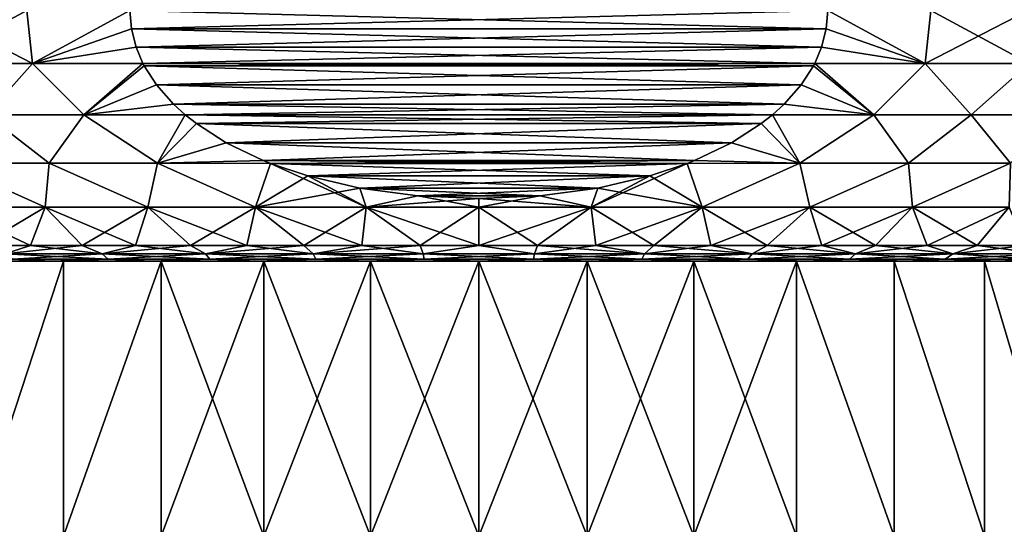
# Model space of a CAD drawing. Header units: metres. Extents: x -147 to 182, y -23 to 81.
# Tile 146 of 212: x 69 to 85, y 28 to 36. Entities that reach past the tile are written whole.
import ezdxf

# ---------------------------------------------------------------- set-up
doc = ezdxf.new("R2010")
doc.units = ezdxf.units.M
doc.layers.add('solid_ORA153_SW0001', color=7, linetype='CONTINUOUS')

msp = doc.modelspace()

# ---------------------------------------------------------------- linework, layer by layer
at = {"layer": 'solid_ORA153_SW0001'}
for points in [[(69.28894, 36.5, -14.282878), (69.380753, 35.655998, -14.2487), (67.719887, 35.655998, -13.289802)], [(67.736198, 36.5, -13.3864), (69.28894, 36.5, -14.282878), (67.719887, 35.655998, -13.289802)], [(67.719887, 35.655998, 13.289802), (69.380753, 35.655998, 14.2487), (67.736198, 36.5, 13.3864)], [(69.380753, 35.655998, 14.2487), (69.28894, 36.5, 14.282878), (67.736198, 36.5, 13.3864)], [(69.28894, 36.5, -14.282878), (70.932236, 36.5, -15), (69.380753, 35.655998, -14.2487)], [(69.380753, 35.655998, 14.2487), (70.932236, 36.5, 15), (69.28894, 36.5, 14.282878)], [(70.932236, 36.5, -15), (70.956734, 36.208427, -15), (69.380753, 35.655998, -14.2487)], [(69.380753, 35.655998, 14.2487), (70.956734, 36.208427, 15), (70.932236, 36.5, 15)], [(70.956734, 36.208427, 15), (82.067764, 36.5, 15), (70.932236, 36.5, 15)], [(82.043266, 36.208427, -15), (70.956734, 36.208427, -15), (70.932236, 36.5, -15)], [(82.043266, 36.208427, -15), (70.932236, 36.5, -15), (82.067764, 36.5, -15)], [(82.043266, 36.208427, 15), (82.067764, 36.5, 15), (70.956734, 36.208427, 15)], [(82.043266, 36.208427, 15), (83.619247, 35.655998, 14.2487), (82.067764, 36.5, 15)], [(83.619247, 35.655998, -14.2487), (82.043266, 36.208427, -15), (82.067764, 36.5, -15)], [(83.619247, 35.655998, 14.2487), (83.71106, 36.5, 14.282878), (82.067764, 36.5, 15)], [(83.619247, 35.655998, -14.2487), (82.067764, 36.5, -15), (83.71106, 36.5, -14.282878)], [(83.619247, 35.655998, 14.2487), (85.280113, 35.655998, 13.289802), (83.71106, 36.5, 14.282878)], [(83.619247, 35.655998, -14.2487), (83.71106, 36.5, -14.282878), (85.263802, 36.5, -13.3864)], [(85.280113, 35.655998, -13.289802), (83.619247, 35.655998, -14.2487), (85.263802, 36.5, -13.3864)], [(85.280113, 35.655998, 13.289802), (85.263802, 36.5, 13.3864), (83.71106, 36.5, 14.282878)], [(70.956734, 36.208427, -15), (71.031746, 35.914871, -15), (69.380753, 35.655998, -14.2487)], [(69.380753, 35.655998, 14.2487), (71.031746, 35.914871, 15), (70.956734, 36.208427, 15)], [(81.968254, 35.914871, -15), (71.031746, 35.914871, -15), (70.956734, 36.208427, -15)], [(81.968254, 35.914871, -15), (70.956734, 36.208427, -15), (82.043266, 36.208427, -15)], [(82.043266, 36.208427, 15), (70.956734, 36.208427, 15), (71.031746, 35.914871, 15)], [(82.043266, 36.208427, 15), (71.031746, 35.914871, 15), (81.968254, 35.914871, 15)], [(83.619247, 35.655998, -14.2487), (81.968254, 35.914871, -15), (82.043266, 36.208427, -15)], [(82.043266, 36.208427, 15), (81.968254, 35.914871, 15), (83.619247, 35.655998, 14.2487)], [(71.031746, 35.914871, -15), (71.14167, 35.656414, -15), (69.380753, 35.655998, -14.2487)], [(69.380753, 35.655998, 14.2487), (71.14167, 35.656414, 15), (71.031746, 35.914871, 15)], [(81.85833, 35.656414, -15), (71.14167, 35.656414, -15), (71.031746, 35.914871, -15)], [(81.85833, 35.656414, -15), (71.031746, 35.914871, -15), (81.968254, 35.914871, -15)], [(81.968254, 35.914871, 15), (71.031746, 35.914871, 15), (71.14167, 35.656414, 15)], [(81.968254, 35.914871, 15), (71.14167, 35.656414, 15), (81.85833, 35.656414, 15)], [(83.619247, 35.655998, -14.2487), (81.85833, 35.656414, -15), (81.968254, 35.914871, -15)], [(81.968254, 35.914871, 15), (81.85833, 35.656414, 15), (83.619247, 35.655998, 14.2487)], [(67.719887, 35.655998, -13.289802), (69.380753, 35.655998, -14.2487), (68.642609, 34.835419, -13.609401)], [(68.642609, 34.835419, 13.609401), (69.380753, 35.655998, 14.2487), (67.719887, 35.655998, 13.289802)], [(69.380753, 35.655998, -14.2487), (70.195503, 34.835419, -14.394712), (68.642609, 34.835419, -13.609401)], [(68.642609, 34.835419, 13.609401), (70.195503, 34.835419, 14.394712), (69.380753, 35.655998, 14.2487)], [(69.380753, 35.655998, -14.2487), (71.14167, 35.656414, -15), (70.195503, 34.835419, -14.394712)], [(70.195503, 34.835419, 14.394712), (71.14167, 35.656414, 15), (69.380753, 35.655998, 14.2487)], [(71.14167, 35.656414, -15), (71.162514, 35.616535, -15), (70.195503, 34.835419, -14.394712)], [(70.195503, 34.835419, 14.394712), (71.162514, 35.616535, 15), (71.14167, 35.656414, 15)], [(71.162514, 35.616535, -15), (71.357422, 35.312973, -15), (70.195503, 34.835419, -14.394712)], [(70.195503, 34.835419, 14.394712), (71.357422, 35.312973, 15), (71.162514, 35.616535, 15)], [(81.837486, 35.616535, -15), (71.162514, 35.616535, -15), (71.14167, 35.656414, -15)], [(81.837486, 35.616535, -15), (71.14167, 35.656414, -15), (81.85833, 35.656414, -15)], [(81.85833, 35.656414, 15), (71.14167, 35.656414, 15), (71.162514, 35.616535, 15)], [(81.837486, 35.616535, 15), (81.85833, 35.656414, 15), (71.162514, 35.616535, 15)], [(81.642578, 35.312973, -15), (71.357422, 35.312973, -15), (71.162514, 35.616535, -15)], [(81.642578, 35.312973, -15), (71.162514, 35.616535, -15), (81.837486, 35.616535, -15)], [(81.837486, 35.616535, 15), (71.162514, 35.616535, 15), (71.357422, 35.312973, 15)], [(81.642578, 35.312973, 15), (81.837486, 35.616535, 15), (71.357422, 35.312973, 15)], [(82.804497, 34.835419, -14.394712), (81.642578, 35.312973, -15), (81.837486, 35.616535, -15)], [(81.642578, 35.312973, 15), (82.804497, 34.835419, 14.394712), (81.837486, 35.616535, 15)], [(82.804497, 34.835419, -14.394712), (81.837486, 35.616535, -15), (81.85833, 35.656414, -15)], [(82.804497, 34.835419, 14.394712), (81.85833, 35.656414, 15), (81.837486, 35.616535, 15)], [(82.804497, 34.835419, -14.394712), (81.85833, 35.656414, -15), (83.619247, 35.655998, -14.2487)], [(82.804497, 34.835419, 14.394712), (83.619247, 35.655998, 14.2487), (81.85833, 35.656414, 15)], [(84.357391, 34.835419, -13.609401), (82.804497, 34.835419, -14.394712), (83.619247, 35.655998, -14.2487)], [(82.804497, 34.835419, 14.394712), (84.357391, 34.835419, 13.609401), (83.619247, 35.655998, 14.2487)], [(84.357391, 34.835419, -13.609401), (83.619247, 35.655998, -14.2487), (85.280113, 35.655998, -13.289802)], [(84.357391, 34.835419, 13.609401), (85.280113, 35.655998, 13.289802), (83.619247, 35.655998, 14.2487)], [(85.813942, 34.835419, -12.657207), (84.357391, 34.835419, -13.609401), (85.280113, 35.655998, -13.289802)], [(84.357391, 34.835419, 13.609401), (85.813942, 34.835419, 12.657207), (85.280113, 35.655998, 13.289802)], [(71.357422, 35.312973, -15), (71.62886, 35.004517, -15), (70.195503, 34.835419, -14.394712)], [(70.195503, 34.835419, 14.394712), (71.62886, 35.004517, 15), (71.357422, 35.312973, 15)], [(81.37114, 35.004517, -15), (71.62886, 35.004517, -15), (71.357422, 35.312973, -15)], [(81.37114, 35.004517, -15), (71.357422, 35.312973, -15), (81.642578, 35.312973, -15)], [(81.642578, 35.312973, 15), (71.357422, 35.312973, 15), (71.62886, 35.004517, 15)], [(81.642578, 35.312973, 15), (71.62886, 35.004517, 15), (81.37114, 35.004517, 15)], [(82.804497, 34.835419, -14.394712), (81.37114, 35.004517, -15), (81.642578, 35.312973, -15)], [(81.642578, 35.312973, 15), (81.37114, 35.004517, 15), (82.804497, 34.835419, 14.394712)], [(71.62886, 35.004517, -15), (71.813629, 34.836143, -15), (70.195503, 34.835419, -14.394712)], [(70.195503, 34.835419, 14.394712), (71.813629, 34.836143, 15), (71.62886, 35.004517, 15)], [(81.186371, 34.836143, -15), (71.813629, 34.836143, -15), (71.62886, 35.004517, -15)], [(81.186371, 34.836143, -15), (71.62886, 35.004517, -15), (81.37114, 35.004517, -15)], [(81.37114, 35.004517, 15), (71.62886, 35.004517, 15), (71.813629, 34.836143, 15)], [(81.37114, 35.004517, 15), (71.813629, 34.836143, 15), (81.186371, 34.836143, 15)], [(82.804497, 34.835419, -14.394712), (81.186371, 34.836143, -15), (81.37114, 35.004517, -15)], [(81.37114, 35.004517, 15), (81.186371, 34.836143, 15), (82.804497, 34.835419, 14.394712)], [(68.642609, 34.835419, -13.609401), (69.645432, 34.06271, -13.752113), (68.017601, 34.06271, -12.812283)], [(68.017601, 34.06271, 12.812283), (69.645432, 34.06271, 13.752113), (68.642609, 34.835419, 13.609401)], [(68.642609, 34.835419, -13.609401), (70.195503, 34.835419, -14.394712), (69.645432, 34.06271, -13.752113)], [(69.645432, 34.06271, 13.752113), (70.195503, 34.835419, 14.394712), (68.642609, 34.835419, 13.609401)], [(70.195503, 34.835419, -14.394712), (71.375839, 34.06271, -14.486156), (69.645432, 34.06271, -13.752113)], [(69.645432, 34.06271, 13.752113), (71.375839, 34.06271, 14.486156), (70.195503, 34.835419, 14.394712)], [(70.195503, 34.835419, -14.394712), (71.813629, 34.836143, -15), (71.375839, 34.06271, -14.486156)], [(71.375839, 34.06271, 14.486156), (71.813629, 34.836143, 15), (70.195503, 34.835419, 14.394712)], [(71.813629, 34.836143, -15), (71.99324, 34.693897, -15), (71.375839, 34.06271, -14.486156)], [(71.375839, 34.06271, 14.486156), (71.99324, 34.693897, 15), (71.813629, 34.836143, 15)], [(81.00676, 34.693897, -15), (71.99324, 34.693897, -15), (71.813629, 34.836143, -15)], [(81.00676, 34.693897, -15), (71.813629, 34.836143, -15), (81.186371, 34.836143, -15)], [(81.186371, 34.836143, 15), (71.813629, 34.836143, 15), (71.99324, 34.693897, 15)], [(81.00676, 34.693897, 15), (81.186371, 34.836143, 15), (71.99324, 34.693897, 15)], [(81.00676, 34.693897, -15), (81.186371, 34.836143, -15), (81.624161, 34.06271, -14.486156)], [(81.00676, 34.693897, 15), (81.624161, 34.06271, 14.486156), (81.186371, 34.836143, 15)], [(82.804497, 34.835419, -14.394712), (81.624161, 34.06271, -14.486156), (81.186371, 34.836143, -15)], [(81.186371, 34.836143, 15), (81.624161, 34.06271, 14.486156), (82.804497, 34.835419, 14.394712)], [(82.804497, 34.835419, -14.394712), (83.354568, 34.06271, -13.752113), (81.624161, 34.06271, -14.486156)], [(82.804497, 34.835419, 14.394712), (81.624161, 34.06271, 14.486156), (83.354568, 34.06271, 13.752113)], [(84.357391, 34.835419, -13.609401), (83.354568, 34.06271, -13.752113), (82.804497, 34.835419, -14.394712)], [(82.804497, 34.835419, 14.394712), (83.354568, 34.06271, 13.752113), (84.357391, 34.835419, 13.609401)], [(84.357391, 34.835419, -13.609401), (84.982399, 34.06271, -12.812283), (83.354568, 34.06271, -13.752113)], [(84.357391, 34.835419, 13.609401), (83.354568, 34.06271, 13.752113), (84.982399, 34.06271, 12.812283)], [(85.813942, 34.835419, -12.657207), (84.982399, 34.06271, -12.812283), (84.357391, 34.835419, -13.609401)], [(84.357391, 34.835419, 13.609401), (84.982399, 34.06271, 12.812283), (85.813942, 34.835419, 12.657207)], [(71.99324, 34.693897, -15), (72.466576, 34.38966, -15), (71.375839, 34.06271, -14.486156)], [(71.375839, 34.06271, 14.486156), (72.466576, 34.38966, 15), (71.99324, 34.693897, 15)], [(80.533424, 34.38966, -15), (72.466576, 34.38966, -15), (71.99324, 34.693897, -15)], [(80.533424, 34.38966, -15), (71.99324, 34.693897, -15), (81.00676, 34.693897, -15)], [(81.00676, 34.693897, 15), (71.99324, 34.693897, 15), (72.466576, 34.38966, 15)], [(80.533424, 34.38966, 15), (81.00676, 34.693897, 15), (72.466576, 34.38966, 15)], [(80.533424, 34.38966, -15), (81.00676, 34.693897, -15), (81.624161, 34.06271, -14.486156)], [(80.533424, 34.38966, 15), (81.624161, 34.06271, 14.486156), (81.00676, 34.693897, 15)], [(72.466576, 34.38966, -15), (73.0588, 34.106087, -15), (71.375839, 34.06271, -14.486156)], [(71.375839, 34.06271, 14.486156), (73.0588, 34.106087, 15), (72.466576, 34.38966, 15)], [(79.9412, 34.106087, -15), (73.0588, 34.106087, -15), (72.466576, 34.38966, -15)], [(79.9412, 34.106087, -15), (72.466576, 34.38966, -15), (80.533424, 34.38966, -15)], [(80.533424, 34.38966, 15), (72.466576, 34.38966, 15), (73.0588, 34.106087, 15)], [(80.533424, 34.38966, 15), (73.0588, 34.106087, 15), (79.9412, 34.106087, 15)], [(79.9412, 34.106087, -15), (80.533424, 34.38966, -15), (81.624161, 34.06271, -14.486156)], [(80.533424, 34.38966, 15), (79.9412, 34.106087, 15), (81.624161, 34.06271, 14.486156)], [(73.0588, 34.106087, -15), (73.174019, 34.060196, -15), (71.375839, 34.06271, -14.486156)], [(71.375839, 34.06271, 14.486156), (73.174019, 34.060196, 15), (73.0588, 34.106087, 15)], [(73.0588, 34.106087, -15), (79.825981, 34.060196, -15), (73.174019, 34.060196, -15)], [(79.9412, 34.106087, -15), (79.825981, 34.060196, -15), (73.0588, 34.106087, -15)], [(79.9412, 34.106087, 15), (73.0588, 34.106087, 15), (73.174019, 34.060196, 15)], [(79.9412, 34.106087, 15), (73.174019, 34.060196, 15), (79.825981, 34.060196, 15)], [(79.9412, 34.106087, -15), (81.624161, 34.06271, -14.486156), (79.825981, 34.060196, -15)], [(79.9412, 34.106087, 15), (79.825981, 34.060196, 15), (81.624161, 34.06271, 14.486156)], [(68.017601, 34.06271, -12.812283), (69.579742, 33.360085, -13.185446), (68.040871, 33.360085, -12.255164)], [(68.017601, 34.06271, -12.812283), (69.645432, 34.06271, -13.752113), (69.579742, 33.360085, -13.185446)], [(69.579742, 33.360085, 13.185446), (69.645432, 34.06271, 13.752113), (68.017601, 34.06271, 12.812283)], [(68.040871, 33.360085, 12.255164), (69.579742, 33.360085, 13.185446), (68.017601, 34.06271, 12.812283)], [(69.645432, 34.06271, -13.752113), (71.219528, 33.360085, -13.923454), (69.579742, 33.360085, -13.185446)], [(69.579742, 33.360085, 13.185446), (71.219528, 33.360085, 13.923454), (69.645432, 34.06271, 13.752113)], [(69.645432, 34.06271, -13.752113), (71.375839, 34.06271, -14.486156), (71.219528, 33.360085, -13.923454)], [(71.219528, 33.360085, 13.923454), (71.375839, 34.06271, 14.486156), (69.645432, 34.06271, 13.752113)], [(71.375839, 34.06271, -14.486156), (72.936317, 33.360085, -14.458426), (71.219528, 33.360085, -13.923454)], [(71.219528, 33.360085, 13.923454), (72.936317, 33.360085, 14.458426), (71.375839, 34.06271, 14.486156)], [(71.375839, 34.06271, -14.486156), (73.174019, 34.060196, -15), (72.936317, 33.360085, -14.458426)], [(72.936317, 33.360085, 14.458426), (73.174019, 34.060196, 15), (71.375839, 34.06271, 14.486156)], [(73.174019, 34.060196, -15), (73.772255, 33.859646, -15), (72.936317, 33.360085, -14.458426)], [(72.936317, 33.360085, 14.458426), (74.70507, 33.360085, 14.782563), (73.174019, 34.060196, 15)], [(73.174019, 34.060196, -15), (79.825981, 34.060196, -15), (79.227745, 33.859646, -15)], [(73.174019, 34.060196, -15), (79.227745, 33.859646, -15), (73.772255, 33.859646, -15)], [(79.825981, 34.060196, 15), (73.174019, 34.060196, 15), (73.772255, 33.859646, 15)], [(74.70507, 33.360085, 14.782563), (73.772255, 33.859646, 15), (73.174019, 34.060196, 15)], [(79.825981, 34.060196, 15), (73.772255, 33.859646, 15), (79.227745, 33.859646, 15)], [(79.825981, 34.060196, -15), (80.063683, 33.360085, -14.458426), (78.29493, 33.360085, -14.782563)], [(79.227745, 33.859646, -15), (79.825981, 34.060196, -15), (78.29493, 33.360085, -14.782563)], [(80.063683, 33.360085, 14.458426), (79.825981, 34.060196, 15), (79.227745, 33.859646, 15)], [(79.825981, 34.060196, -15), (81.624161, 34.06271, -14.486156), (80.063683, 33.360085, -14.458426)], [(80.063683, 33.360085, 14.458426), (81.624161, 34.06271, 14.486156), (79.825981, 34.060196, 15)], [(81.624161, 34.06271, -14.486156), (81.780472, 33.360085, -13.923454), (80.063683, 33.360085, -14.458426)], [(80.063683, 33.360085, 14.458426), (81.780472, 33.360085, 13.923454), (81.624161, 34.06271, 14.486156)], [(81.624161, 34.06271, -14.486156), (83.354568, 34.06271, -13.752113), (81.780472, 33.360085, -13.923454)], [(81.780472, 33.360085, 13.923454), (83.354568, 34.06271, 13.752113), (81.624161, 34.06271, 14.486156)], [(83.354568, 34.06271, -13.752113), (83.420258, 33.360085, -13.185446), (81.780472, 33.360085, -13.923454)], [(81.780472, 33.360085, 13.923454), (83.420258, 33.360085, 13.185446), (83.354568, 34.06271, 13.752113)], [(83.354568, 34.06271, -13.752113), (84.982399, 34.06271, -12.812283), (83.420258, 33.360085, -13.185446)], [(83.420258, 33.360085, 13.185446), (84.982399, 34.06271, 12.812283), (83.354568, 34.06271, 13.752113)], [(84.982399, 34.06271, -12.812283), (84.959129, 33.360085, -12.255164), (83.420258, 33.360085, -13.185446)], [(83.420258, 33.360085, 13.185446), (84.959129, 33.360085, 12.255164), (84.982399, 34.06271, 12.812283)], [(73.772255, 33.859646, -15), (74.60154, 33.666557, -15), (72.936317, 33.360085, -14.458426)], [(73.772255, 33.859646, -15), (79.227745, 33.859646, -15), (78.39846, 33.666557, -15)], [(73.772255, 33.859646, -15), (78.39846, 33.666557, -15), (74.60154, 33.666557, -15)], [(79.227745, 33.859646, 15), (73.772255, 33.859646, 15), (74.60154, 33.666557, 15)], [(74.70507, 33.360085, 14.782563), (74.60154, 33.666557, 15), (73.772255, 33.859646, 15)], [(79.227745, 33.859646, 15), (74.60154, 33.666557, 15), (78.39846, 33.666557, 15)], [(78.39846, 33.666557, -15), (79.227745, 33.859646, -15), (78.29493, 33.360085, -14.782563)], [(80.063683, 33.360085, 14.458426), (79.227745, 33.859646, 15), (78.39846, 33.666557, 15)], [(74.60154, 33.666557, -15), (74.70507, 33.360085, -14.782563), (72.936317, 33.360085, -14.458426)], [(74.60154, 33.666557, -15), (75.524269, 33.54274, -15), (74.70507, 33.360085, -14.782563)], [(74.60154, 33.666557, -15), (78.39846, 33.666557, -15), (77.475731, 33.54274, -15)], [(74.60154, 33.666557, -15), (77.475731, 33.54274, -15), (75.524269, 33.54274, -15)], [(78.39846, 33.666557, 15), (74.60154, 33.666557, 15), (75.524269, 33.54274, 15)], [(74.70507, 33.360085, 14.782563), (75.524269, 33.54274, 15), (74.60154, 33.666557, 15)], [(78.39846, 33.666557, 15), (75.524269, 33.54274, 15), (77.475731, 33.54274, 15)], [(77.475731, 33.54274, -15), (78.39846, 33.666557, -15), (78.29493, 33.360085, -14.782563)], [(78.29493, 33.360085, 14.782563), (78.39846, 33.666557, 15), (77.475731, 33.54274, 15)], [(78.29493, 33.360085, 14.782563), (80.063683, 33.360085, 14.458426), (78.39846, 33.666557, 15)], [(75.524269, 33.54274, -15), (76.5, 33.5, -15), (74.70507, 33.360085, -14.782563)], [(74.70507, 33.360085, 14.782563), (76.5, 33.360085, 14.891136), (75.524269, 33.54274, 15)], [(76.5, 33.5, -15), (76.5, 33.360085, -14.891136), (74.70507, 33.360085, -14.782563)], [(75.524269, 33.54274, -15), (77.475731, 33.54274, -15), (76.5, 33.5, -15)], [(77.475731, 33.54274, 15), (75.524269, 33.54274, 15), (76.5, 33.5, 15)], [(76.5, 33.360085, 14.891136), (76.5, 33.5, 15), (75.524269, 33.54274, 15)], [(77.475731, 33.54274, -15), (78.29493, 33.360085, -14.782563), (76.5, 33.360085, -14.891136)], [(76.5, 33.5, -15), (77.475731, 33.54274, -15), (76.5, 33.360085, -14.891136)], [(78.29493, 33.360085, 14.782563), (77.475731, 33.54274, 15), (76.5, 33.5, 15)], [(76.5, 33.360085, 14.891136), (78.29493, 33.360085, 14.782563), (76.5, 33.5, 15)], [(69.579742, 33.360085, -13.185446), (68.551353, 32.75, -11.895993), (68.040871, 33.360085, -12.255164)], [(68.040871, 33.360085, 12.255164), (68.551353, 32.75, 11.895993), (69.346405, 32.75, 12.390389)], [(68.040871, 33.360085, 12.255164), (69.346405, 32.75, 12.390389), (69.579742, 33.360085, 13.185446)], [(69.579742, 33.360085, -13.185446), (69.346405, 32.75, -12.390389), (68.551353, 32.75, -11.895993)], [(69.579742, 33.360085, -13.185446), (70.172089, 32.75, -12.831728), (69.346405, 32.75, -12.390389)], [(69.579742, 33.360085, 13.185446), (69.346405, 32.75, 12.390389), (70.172089, 32.75, 12.831728)], [(71.219528, 33.360085, -13.923454), (70.172089, 32.75, -12.831728), (69.579742, 33.360085, -13.185446)], [(69.579742, 33.360085, 13.185446), (70.172089, 32.75, 12.831728), (71.024879, 32.75, 13.21812)], [(69.579742, 33.360085, 13.185446), (71.024879, 32.75, 13.21812), (71.219528, 33.360085, 13.923454)], [(71.219528, 33.360085, -13.923454), (71.024879, 32.75, -13.21812), (70.172089, 32.75, -12.831728)], [(71.219528, 33.360085, -13.923454), (71.901108, 32.75, -13.547909), (71.024879, 32.75, -13.21812)], [(71.219528, 33.360085, 13.923454), (71.024879, 32.75, 13.21812), (71.901108, 32.75, 13.547909)], [(72.936317, 33.360085, -14.458426), (71.901108, 32.75, -13.547909), (71.219528, 33.360085, -13.923454)], [(71.219528, 33.360085, 13.923454), (71.901108, 32.75, 13.547909), (72.797028, 32.75, 13.819683)], [(71.219528, 33.360085, 13.923454), (72.797028, 32.75, 13.819683), (72.936317, 33.360085, 14.458426)], [(72.936317, 33.360085, -14.458426), (72.797028, 32.75, -13.819683), (71.901108, 32.75, -13.547909)], [(72.936317, 33.360085, -14.458426), (73.708809, 32.75, -14.032281), (72.797028, 32.75, -13.819683)], [(72.936317, 33.360085, 14.458426), (72.797028, 32.75, 13.819683), (73.708809, 32.75, 14.032281)], [(74.70507, 33.360085, -14.782563), (73.708809, 32.75, -14.032281), (72.936317, 33.360085, -14.458426)], [(72.936317, 33.360085, 14.458426), (73.708809, 32.75, 14.032281), (74.632538, 32.75, 14.184789)], [(72.936317, 33.360085, 14.458426), (74.632538, 32.75, 14.184789), (74.70507, 33.360085, 14.782563)], [(74.70507, 33.360085, -14.782563), (74.632538, 32.75, -14.184789), (73.708809, 32.75, -14.032281)], [(74.70507, 33.360085, -14.782563), (75.564262, 32.75, -14.276556), (74.632538, 32.75, -14.184789)], [(74.70507, 33.360085, 14.782563), (74.632538, 32.75, 14.184789), (75.564262, 32.75, 14.276556)], [(76.5, 33.360085, -14.891136), (75.564262, 32.75, -14.276556), (74.70507, 33.360085, -14.782563)], [(74.70507, 33.360085, 14.782563), (75.564262, 32.75, 14.276556), (76.5, 32.75, 14.307189)], [(74.70507, 33.360085, 14.782563), (76.5, 32.75, 14.307189), (76.5, 33.360085, 14.891136)], [(76.5, 33.360085, -14.891136), (76.5, 32.75, -14.307189), (75.564262, 32.75, -14.276556)], [(78.29493, 33.360085, -14.782563), (77.435738, 32.75, -14.276556), (76.5, 32.75, -14.307189)], [(78.29493, 33.360085, -14.782563), (76.5, 32.75, -14.307189), (76.5, 33.360085, -14.891136)], [(76.5, 33.360085, 14.891136), (76.5, 32.75, 14.307189), (77.435738, 32.75, 14.276556)], [(76.5, 33.360085, 14.891136), (77.435738, 32.75, 14.276556), (78.29493, 33.360085, 14.782563)], [(78.29493, 33.360085, -14.782563), (78.367462, 32.75, -14.184789), (77.435738, 32.75, -14.276556)], [(78.29493, 33.360085, 14.782563), (77.435738, 32.75, 14.276556), (78.367462, 32.75, 14.184789)], [(80.063683, 33.360085, -14.458426), (78.367462, 32.75, -14.184789), (78.29493, 33.360085, -14.782563)], [(78.29493, 33.360085, 14.782563), (78.367462, 32.75, 14.184789), (79.291191, 32.75, 14.032281)], [(78.29493, 33.360085, 14.782563), (79.291191, 32.75, 14.032281), (80.063683, 33.360085, 14.458426)], [(80.063683, 33.360085, -14.458426), (79.291191, 32.75, -14.032281), (78.367462, 32.75, -14.184789)], [(80.063683, 33.360085, -14.458426), (80.202972, 32.75, -13.819683), (79.291191, 32.75, -14.032281)], [(80.063683, 33.360085, 14.458426), (79.291191, 32.75, 14.032281), (80.202972, 32.75, 13.819683)], [(81.780472, 33.360085, -13.923454), (80.202972, 32.75, -13.819683), (80.063683, 33.360085, -14.458426)], [(80.063683, 33.360085, 14.458426), (80.202972, 32.75, 13.819683), (81.098892, 32.75, 13.547909)], [(80.063683, 33.360085, 14.458426), (81.098892, 32.75, 13.547909), (81.780472, 33.360085, 13.923454)], [(81.780472, 33.360085, -13.923454), (81.098892, 32.75, -13.547909), (80.202972, 32.75, -13.819683)], [(81.780472, 33.360085, -13.923454), (81.975121, 32.75, -13.21812), (81.098892, 32.75, -13.547909)], [(81.780472, 33.360085, 13.923454), (81.098892, 32.75, 13.547909), (81.975121, 32.75, 13.21812)], [(83.420258, 33.360085, -13.185446), (81.975121, 32.75, -13.21812), (81.780472, 33.360085, -13.923454)], [(81.780472, 33.360085, 13.923454), (81.975121, 32.75, 13.21812), (82.827911, 32.75, 12.831728)], [(81.780472, 33.360085, 13.923454), (82.827911, 32.75, 12.831728), (83.420258, 33.360085, 13.185446)], [(83.420258, 33.360085, -13.185446), (82.827911, 32.75, -12.831728), (81.975121, 32.75, -13.21812)], [(83.420258, 33.360085, -13.185446), (83.653595, 32.75, -12.390389), (82.827911, 32.75, -12.831728)], [(83.420258, 33.360085, 13.185446), (82.827911, 32.75, 12.831728), (83.653595, 32.75, 12.390389)], [(84.959129, 33.360085, -12.255164), (83.653595, 32.75, -12.390389), (83.420258, 33.360085, -13.185446)], [(83.420258, 33.360085, 13.185446), (83.653595, 32.75, 12.390389), (84.448647, 32.75, 11.895993)], [(83.420258, 33.360085, 13.185446), (84.448647, 32.75, 11.895993), (84.959129, 33.360085, 12.255164)], [(84.959129, 33.360085, -12.255164), (84.448647, 32.75, -11.895993), (83.653595, 32.75, -12.390389)], [(84.959129, 33.360085, -12.255164), (85.209663, 32.75, -11.350657), (84.448647, 32.75, -11.895993)], [(84.959129, 33.360085, 12.255164), (84.448647, 32.75, 11.895993), (85.209663, 32.75, 11.350657)], [(68.551353, 32.75, -11.895993), (69.346405, 32.75, -12.390389), (68.939941, 32.61385, -11.912746)], [(69.346405, 32.75, 12.390389), (68.551353, 32.75, 11.895993), (68.939941, 32.61385, 11.912746)], [(70.172089, 32.75, -12.831728), (70.492615, 32.61385, -12.766337), (68.939941, 32.61385, -11.912746)], [(69.346405, 32.75, -12.390389), (70.172089, 32.75, -12.831728), (68.939941, 32.61385, -11.912746)], [(69.346405, 32.75, 12.390389), (68.939941, 32.61385, 11.912746), (70.492615, 32.61385, 12.766337)], [(70.172089, 32.75, 12.831728), (69.346405, 32.75, 12.390389), (70.492615, 32.61385, 12.766337)], [(70.172089, 32.75, -12.831728), (71.024879, 32.75, -13.21812), (70.492615, 32.61385, -12.766337)], [(71.024879, 32.75, 13.21812), (70.172089, 32.75, 12.831728), (70.492615, 32.61385, 12.766337)], [(71.901108, 32.75, -13.547909), (72.140038, 32.61385, -13.418595), (70.492615, 32.61385, -12.766337)], [(71.024879, 32.75, -13.21812), (71.901108, 32.75, -13.547909), (70.492615, 32.61385, -12.766337)], [(71.024879, 32.75, 13.21812), (70.492615, 32.61385, 12.766337), (72.140038, 32.61385, 13.418595)], [(71.901108, 32.75, 13.547909), (71.024879, 32.75, 13.21812), (72.140038, 32.61385, 13.418595)], [(71.901108, 32.75, -13.547909), (72.797028, 32.75, -13.819683), (72.140038, 32.61385, -13.418595)], [(72.797028, 32.75, 13.819683), (71.901108, 32.75, 13.547909), (72.140038, 32.61385, 13.418595)], [(73.708809, 32.75, -14.032281), (73.856209, 32.61385, -13.859235), (72.140038, 32.61385, -13.418595)], [(72.797028, 32.75, -13.819683), (73.708809, 32.75, -14.032281), (72.140038, 32.61385, -13.418595)], [(72.797028, 32.75, 13.819683), (72.140038, 32.61385, 13.418595), (73.856209, 32.61385, 13.859235)], [(73.708809, 32.75, 14.032281), (72.797028, 32.75, 13.819683), (73.856209, 32.61385, 13.859235)], [(73.708809, 32.75, -14.032281), (74.632538, 32.75, -14.184789), (73.856209, 32.61385, -13.859235)], [(74.632538, 32.75, 14.184789), (73.708809, 32.75, 14.032281), (73.856209, 32.61385, 13.859235)], [(75.564262, 32.75, -14.276556), (75.614082, 32.61385, -14.081306), (73.856209, 32.61385, -13.859235)], [(74.632538, 32.75, -14.184789), (75.564262, 32.75, -14.276556), (73.856209, 32.61385, -13.859235)], [(74.632538, 32.75, 14.184789), (73.856209, 32.61385, 13.859235), (75.614082, 32.61385, 14.081306)], [(75.564262, 32.75, 14.276556), (74.632538, 32.75, 14.184789), (75.614082, 32.61385, 14.081306)], [(75.564262, 32.75, -14.276556), (76.5, 32.75, -14.307189), (75.614082, 32.61385, -14.081306)], [(76.5, 32.75, 14.307189), (75.564262, 32.75, 14.276556), (75.614082, 32.61385, 14.081306)], [(76.5, 32.75, -14.307189), (77.385918, 32.61385, -14.081306), (75.614082, 32.61385, -14.081306)], [(76.5, 32.75, 14.307189), (75.614082, 32.61385, 14.081306), (77.385918, 32.61385, 14.081306)], [(76.5, 32.75, -14.307189), (77.435738, 32.75, -14.276556), (77.385918, 32.61385, -14.081306)], [(77.435738, 32.75, 14.276556), (76.5, 32.75, 14.307189), (77.385918, 32.61385, 14.081306)], [(78.367462, 32.75, -14.184789), (79.143791, 32.61385, -13.859235), (77.385918, 32.61385, -14.081306)], [(77.435738, 32.75, -14.276556), (78.367462, 32.75, -14.184789), (77.385918, 32.61385, -14.081306)], [(77.435738, 32.75, 14.276556), (77.385918, 32.61385, 14.081306), (79.143791, 32.61385, 13.859235)], [(78.367462, 32.75, 14.184789), (77.435738, 32.75, 14.276556), (79.143791, 32.61385, 13.859235)], [(78.367462, 32.75, -14.184789), (79.291191, 32.75, -14.032281), (79.143791, 32.61385, -13.859235)], [(79.291191, 32.75, 14.032281), (78.367462, 32.75, 14.184789), (79.143791, 32.61385, 13.859235)], [(80.202972, 32.75, -13.819683), (80.859962, 32.61385, -13.418595), (79.143791, 32.61385, -13.859235)], [(79.291191, 32.75, -14.032281), (80.202972, 32.75, -13.819683), (79.143791, 32.61385, -13.859235)], [(79.291191, 32.75, 14.032281), (79.143791, 32.61385, 13.859235), (80.859962, 32.61385, 13.418595)], [(80.202972, 32.75, 13.819683), (79.291191, 32.75, 14.032281), (80.859962, 32.61385, 13.418595)], [(80.202972, 32.75, -13.819683), (81.098892, 32.75, -13.547909), (80.859962, 32.61385, -13.418595)], [(81.098892, 32.75, 13.547909), (80.202972, 32.75, 13.819683), (80.859962, 32.61385, 13.418595)], [(81.975121, 32.75, -13.21812), (82.507385, 32.61385, -12.766337), (80.859962, 32.61385, -13.418595)], [(81.098892, 32.75, -13.547909), (81.975121, 32.75, -13.21812), (80.859962, 32.61385, -13.418595)], [(81.098892, 32.75, 13.547909), (80.859962, 32.61385, 13.418595), (82.507385, 32.61385, 12.766337)], [(81.975121, 32.75, 13.21812), (81.098892, 32.75, 13.547909), (82.507385, 32.61385, 12.766337)], [(81.975121, 32.75, -13.21812), (82.827911, 32.75, -12.831728), (82.507385, 32.61385, -12.766337)], [(82.827911, 32.75, 12.831728), (81.975121, 32.75, 13.21812), (82.507385, 32.61385, 12.766337)], [(83.653595, 32.75, -12.390389), (84.060059, 32.61385, -11.912746), (82.507385, 32.61385, -12.766337)], [(82.827911, 32.75, -12.831728), (83.653595, 32.75, -12.390389), (82.507385, 32.61385, -12.766337)], [(82.827911, 32.75, 12.831728), (82.507385, 32.61385, 12.766337), (84.060059, 32.61385, 11.912746)], [(83.653595, 32.75, 12.390389), (82.827911, 32.75, 12.831728), (84.060059, 32.61385, 11.912746)], [(83.653595, 32.75, -12.390389), (84.448647, 32.75, -11.895993), (84.060059, 32.61385, -11.912746)], [(84.448647, 32.75, 11.895993), (83.653595, 32.75, 12.390389), (84.060059, 32.61385, 11.912746)], [(85.209663, 32.75, -11.350657), (85.493507, 32.61385, -10.871284), (84.060059, 32.61385, -11.912746)], [(84.448647, 32.75, -11.895993), (85.209663, 32.75, -11.350657), (84.060059, 32.61385, -11.912746)], [(84.448647, 32.75, 11.895993), (84.060059, 32.61385, 11.912746), (85.493507, 32.61385, 10.871284)], [(85.209663, 32.75, 11.350657), (84.448647, 32.75, 11.895993), (85.493507, 32.61385, 10.871284)], [(69.060524, 32.52882, 11.722737), (68.191437, 32.5, 10.824704), (69.675774, 32.5, 11.816789)], [(69.060524, 32.52882, -11.722737), (69.675774, 32.5, -11.816789), (68.191437, 32.5, -10.824704)], [(68.939941, 32.61385, -11.912746), (70.492615, 32.61385, -12.766337), (69.060524, 32.52882, -11.722737)], [(68.939941, 32.61385, 11.912746), (69.060524, 32.52882, 11.722737), (70.588432, 32.52882, 12.562714)], [(70.492615, 32.61385, 12.766337), (68.939941, 32.61385, 11.912746), (70.588432, 32.52882, 12.562714)], [(70.492615, 32.61385, -12.766337), (70.588432, 32.52882, -12.562714), (69.060524, 32.52882, -11.722737)], [(70.588432, 32.52882, 12.562714), (69.060524, 32.52882, 11.722737), (69.675774, 32.5, 11.816789)], [(69.060524, 32.52882, -11.722737), (70.588432, 32.52882, -12.562714), (69.675774, 32.5, -11.816789)], [(70.588432, 32.52882, 12.562714), (69.675774, 32.5, 11.816789), (71.276932, 32.5, 12.606587)], [(70.588432, 32.52882, -12.562714), (71.276932, 32.5, -12.606587), (69.675774, 32.5, -11.816789)], [(70.492615, 32.61385, -12.766337), (72.140038, 32.61385, -13.418595), (70.588432, 32.52882, -12.562714)], [(70.492615, 32.61385, 12.766337), (70.588432, 32.52882, 12.562714), (72.209572, 32.52882, 13.204569)], [(72.140038, 32.61385, 13.418595), (70.492615, 32.61385, 12.766337), (72.209572, 32.52882, 13.204569)], [(72.140038, 32.61385, -13.418595), (72.209572, 32.52882, -13.204569), (70.588432, 32.52882, -12.562714)], [(72.209572, 32.52882, 13.204569), (70.588432, 32.52882, 12.562714), (71.276932, 32.5, 12.606587)], [(70.588432, 32.52882, -12.562714), (72.209572, 32.52882, -13.204569), (71.276932, 32.5, -12.606587)], [(72.209572, 32.52882, 13.204569), (71.276932, 32.5, 12.606587), (72.967445, 32.5, 13.180574)], [(72.209572, 32.52882, -13.204569), (72.967445, 32.5, -13.180574), (71.276932, 32.5, -12.606587)], [(72.140038, 32.61385, -13.418595), (73.856209, 32.61385, -13.859235), (72.209572, 32.52882, -13.204569)], [(72.140038, 32.61385, 13.418595), (72.209572, 32.52882, 13.204569), (73.898376, 32.52882, 13.63818)], [(73.856209, 32.61385, 13.859235), (72.140038, 32.61385, 13.418595), (73.898376, 32.52882, 13.63818)], [(73.856209, 32.61385, -13.859235), (73.898376, 32.52882, -13.63818), (72.209572, 32.52882, -13.204569)], [(73.898376, 32.52882, 13.63818), (72.209572, 32.52882, 13.204569), (72.967445, 32.5, 13.180574)], [(72.209572, 32.52882, -13.204569), (73.898376, 32.52882, -13.63818), (72.967445, 32.5, -13.180574)], [(73.898376, 32.52882, 13.63818), (72.967445, 32.5, 13.180574), (74.718506, 32.5, 13.528962)], [(73.898376, 32.52882, -13.63818), (74.718506, 32.5, -13.528962), (72.967445, 32.5, -13.180574)], [(73.856209, 32.61385, -13.859235), (75.614082, 32.61385, -14.081306), (73.898376, 32.52882, -13.63818)], [(73.856209, 32.61385, 13.859235), (73.898376, 32.52882, 13.63818), (75.628212, 32.52882, 13.856709)], [(75.614082, 32.61385, 14.081306), (73.856209, 32.61385, 13.859235), (75.628212, 32.52882, 13.856709)], [(75.614082, 32.61385, -14.081306), (75.628212, 32.52882, -13.856709), (73.898376, 32.52882, -13.63818)], [(75.628212, 32.52882, 13.856709), (73.898376, 32.52882, 13.63818), (74.718506, 32.5, 13.528962)], [(73.898376, 32.52882, -13.63818), (75.628212, 32.52882, -13.856709), (74.718506, 32.5, -13.528962)], [(75.628212, 32.52882, 13.856709), (74.718506, 32.5, 13.528962), (76.5, 32.5, 13.645749)], [(75.628212, 32.52882, -13.856709), (76.5, 32.5, -13.645749), (74.718506, 32.5, -13.528962)], [(75.614082, 32.61385, -14.081306), (77.385918, 32.61385, -14.081306), (75.628212, 32.52882, -13.856709)], [(75.614082, 32.61385, 14.081306), (75.628212, 32.52882, 13.856709), (77.371788, 32.52882, 13.856709)], [(77.385918, 32.61385, 14.081306), (75.614082, 32.61385, 14.081306), (77.371788, 32.52882, 13.856709)], [(77.385918, 32.61385, -14.081306), (77.371788, 32.52882, -13.856709), (75.628212, 32.52882, -13.856709)], [(77.371788, 32.52882, 13.856709), (75.628212, 32.52882, 13.856709), (76.5, 32.5, 13.645749)], [(75.628212, 32.52882, -13.856709), (77.371788, 32.52882, -13.856709), (76.5, 32.5, -13.645749)], [(77.371788, 32.52882, 13.856709), (76.5, 32.5, 13.645749), (78.281494, 32.5, 13.528962)], [(77.371788, 32.52882, -13.856709), (78.281494, 32.5, -13.528962), (76.5, 32.5, -13.645749)], [(79.143791, 32.61385, -13.859235), (79.101624, 32.52882, -13.63818), (77.371788, 32.52882, -13.856709)], [(77.385918, 32.61385, -14.081306), (79.143791, 32.61385, -13.859235), (77.371788, 32.52882, -13.856709)], [(77.385918, 32.61385, 14.081306), (77.371788, 32.52882, 13.856709), (79.101624, 32.52882, 13.63818)], [(79.101624, 32.52882, 13.63818), (77.371788, 32.52882, 13.856709), (78.281494, 32.5, 13.528962)], [(77.371788, 32.52882, -13.856709), (79.101624, 32.52882, -13.63818), (78.281494, 32.5, -13.528962)], [(79.143791, 32.61385, 13.859235), (77.385918, 32.61385, 14.081306), (79.101624, 32.52882, 13.63818)], [(79.101624, 32.52882, 13.63818), (78.281494, 32.5, 13.528962), (80.032555, 32.5, 13.180574)], [(79.101624, 32.52882, -13.63818), (80.032555, 32.5, -13.180574), (78.281494, 32.5, -13.528962)], [(80.859962, 32.61385, -13.418595), (80.790428, 32.52882, -13.204569), (79.101624, 32.52882, -13.63818)], [(79.143791, 32.61385, -13.859235), (80.859962, 32.61385, -13.418595), (79.101624, 32.52882, -13.63818)], [(79.143791, 32.61385, 13.859235), (79.101624, 32.52882, 13.63818), (80.790428, 32.52882, 13.204569)], [(80.790428, 32.52882, 13.204569), (79.101624, 32.52882, 13.63818), (80.032555, 32.5, 13.180574)], [(79.101624, 32.52882, -13.63818), (80.790428, 32.52882, -13.204569), (80.032555, 32.5, -13.180574)], [(80.859962, 32.61385, 13.418595), (79.143791, 32.61385, 13.859235), (80.790428, 32.52882, 13.204569)], [(80.790428, 32.52882, 13.204569), (80.032555, 32.5, 13.180574), (81.723068, 32.5, 12.606587)], [(80.790428, 32.52882, -13.204569), (81.723068, 32.5, -12.606587), (80.032555, 32.5, -13.180574)], [(82.507385, 32.61385, -12.766337), (82.411568, 32.52882, -12.562714), (80.790428, 32.52882, -13.204569)], [(80.859962, 32.61385, -13.418595), (82.507385, 32.61385, -12.766337), (80.790428, 32.52882, -13.204569)], [(80.859962, 32.61385, 13.418595), (80.790428, 32.52882, 13.204569), (82.411568, 32.52882, 12.562714)], [(82.411568, 32.52882, 12.562714), (80.790428, 32.52882, 13.204569), (81.723068, 32.5, 12.606587)], [(80.790428, 32.52882, -13.204569), (82.411568, 32.52882, -12.562714), (81.723068, 32.5, -12.606587)], [(82.507385, 32.61385, 12.766337), (80.859962, 32.61385, 13.418595), (82.411568, 32.52882, 12.562714)], [(82.411568, 32.52882, 12.562714), (81.723068, 32.5, 12.606587), (83.324226, 32.5, 11.816789)], [(82.411568, 32.52882, -12.562714), (83.324226, 32.5, -11.816789), (81.723068, 32.5, -12.606587)], [(84.060059, 32.61385, -11.912746), (83.939476, 32.52882, -11.722737), (82.411568, 32.52882, -12.562714)], [(82.507385, 32.61385, -12.766337), (84.060059, 32.61385, -11.912746), (82.411568, 32.52882, -12.562714)], [(82.507385, 32.61385, 12.766337), (82.411568, 32.52882, 12.562714), (83.939476, 32.52882, 11.722737)], [(83.939476, 32.52882, 11.722737), (82.411568, 32.52882, 12.562714), (83.324226, 32.5, 11.816789)], [(82.411568, 32.52882, -12.562714), (83.939476, 32.52882, -11.722737), (83.324226, 32.5, -11.816789)], [(84.060059, 32.61385, 11.912746), (82.507385, 32.61385, 12.766337), (83.939476, 32.52882, 11.722737)], [(83.939476, 32.52882, 11.722737), (83.324226, 32.5, 11.816789), (84.808563, 32.5, 10.824704)], [(83.939476, 32.52882, -11.722737), (84.808563, 32.5, -10.824704), (83.324226, 32.5, -11.816789)], [(85.493507, 32.61385, -10.871284), (85.35006, 32.52882, -10.697886), (83.939476, 32.52882, -11.722737)], [(84.060059, 32.61385, -11.912746), (85.493507, 32.61385, -10.871284), (83.939476, 32.52882, -11.722737)], [(84.060059, 32.61385, 11.912746), (83.939476, 32.52882, 11.722737), (85.35006, 32.52882, 10.697886)], [(85.35006, 32.52882, 10.697886), (83.939476, 32.52882, 11.722737), (84.808563, 32.5, 10.824704)], [(83.939476, 32.52882, -11.722737), (85.35006, 32.52882, -10.697886), (84.808563, 32.5, -10.824704)], [(85.493507, 32.61385, 10.871284), (84.060059, 32.61385, 11.912746), (85.35006, 32.52882, 10.697886)], [(85.35006, 32.52882, 10.697886), (84.808563, 32.5, 10.824704), (86.150635, 32.5, 9.64737)], [(85.35006, 32.52882, -10.697886), (86.150635, 32.5, -9.64737), (84.808563, 32.5, -10.824704)], [(69.875, 32.5, 11.474836), (69.675774, 32.5, 11.816789), (68.191437, 32.5, 10.824704)], [(68.433899, 32.5, 10.511921), (69.875, 32.5, 11.474836), (68.191437, 32.5, 10.824704)], [(69.875, 32.5, -11.474836), (68.191437, 32.5, -10.824704), (69.675774, 32.5, -11.816789)], [(69.875, 32.5, -11.474836), (68.433899, 32.5, -10.511921), (68.191437, 32.5, -10.824704)], [(68.433975, 28.108868, -10.51198), (68.433899, 32.5, -10.511921), (69.875, 32.5, -11.474836)], [(68.433975, 28.108868, 10.51198), (69.875, 32.5, 11.474836), (68.433899, 32.5, 10.511921)], [(69.875092, 28.108868, -11.474889), (68.433975, 28.108868, -10.51198), (69.875, 32.5, -11.474836)], [(68.433975, 28.108868, 10.51198), (69.875092, 28.108868, 11.474889), (69.875, 32.5, 11.474836)], [(71.429459, 32.5, 12.241408), (71.276932, 32.5, 12.606587), (69.675774, 32.5, 11.816789)], [(69.875, 32.5, 11.474836), (71.429459, 32.5, 12.241408), (69.675774, 32.5, 11.816789)], [(71.429459, 32.5, -12.241408), (69.675774, 32.5, -11.816789), (71.276932, 32.5, -12.606587)], [(71.429459, 32.5, -12.241408), (69.875, 32.5, -11.474836), (69.675774, 32.5, -11.816789)], [(69.875092, 28.108868, -11.474889), (69.875, 32.5, -11.474836), (71.429459, 32.5, -12.241408)], [(69.875092, 28.108868, 11.474889), (71.429459, 32.5, 12.241408), (69.875, 32.5, 11.474836)], [(71.42952, 28.108868, -12.241435), (69.875092, 28.108868, -11.474889), (71.429459, 32.5, -12.241408)], [(69.875092, 28.108868, 11.474889), (71.42952, 28.108868, 12.241435), (71.429459, 32.5, 12.241408)], [(74.770554, 32.5, 13.136647), (72.967445, 32.5, 13.180574), (71.276932, 32.5, 12.606587)], [(73.070625, 32.5, 12.79851), (74.770554, 32.5, 13.136647), (71.276932, 32.5, 12.606587)], [(71.429459, 32.5, 12.241408), (73.070625, 32.5, 12.79851), (71.276932, 32.5, 12.606587)], [(73.070625, 32.5, -12.79851), (71.276932, 32.5, -12.606587), (72.967445, 32.5, -13.180574)], [(73.070625, 32.5, -12.79851), (71.429459, 32.5, -12.241408), (71.276932, 32.5, -12.606587)], [(71.42952, 28.108868, -12.241435), (71.429459, 32.5, -12.241408), (73.070625, 32.5, -12.79851)], [(73.070679, 28.108868, 12.798526), (73.070625, 32.5, 12.79851), (71.429459, 32.5, 12.241408)], [(71.42952, 28.108868, 12.241435), (73.070679, 28.108868, 12.798526), (71.429459, 32.5, 12.241408)], [(73.070679, 28.108868, -12.798526), (71.42952, 28.108868, -12.241435), (73.070625, 32.5, -12.79851)], [(78.281494, 32.5, 13.528962), (74.718506, 32.5, 13.528962), (72.967445, 32.5, 13.180574)], [(76.5, 32.5, 13.249998), (78.281494, 32.5, 13.528962), (72.967445, 32.5, 13.180574)], [(74.770554, 32.5, 13.136647), (76.5, 32.5, 13.249998), (72.967445, 32.5, 13.180574)], [(76.5, 32.5, -13.249998), (72.967445, 32.5, -13.180574), (74.718506, 32.5, -13.528962)], [(74.770554, 32.5, -13.136647), (73.070625, 32.5, -12.79851), (72.967445, 32.5, -13.180574)], [(76.5, 32.5, -13.249998), (74.770554, 32.5, -13.136647), (72.967445, 32.5, -13.180574)], [(73.070679, 28.108868, -12.798526), (73.070625, 32.5, -12.79851), (74.770554, 32.5, -13.136647)], [(74.770569, 28.108868, 13.13665), (74.770554, 32.5, 13.136647), (73.070625, 32.5, 12.79851)], [(73.070679, 28.108868, 12.798526), (74.770569, 28.108868, 13.13665), (73.070625, 32.5, 12.79851)], [(74.770569, 28.108868, -13.13665), (73.070679, 28.108868, -12.798526), (74.770554, 32.5, -13.136647)], [(78.281494, 32.5, 13.528962), (76.5, 32.5, 13.645749), (74.718506, 32.5, 13.528962)], [(74.718506, 32.5, -13.528962), (78.281494, 32.5, -13.528962), (80.032555, 32.5, -13.180574)], [(76.5, 32.5, -13.249998), (74.718506, 32.5, -13.528962), (80.032555, 32.5, -13.180574)], [(74.718506, 32.5, -13.528962), (76.5, 32.5, -13.645749), (78.281494, 32.5, -13.528962)], [(74.770569, 28.108868, -13.13665), (74.770554, 32.5, -13.136647), (76.5, 32.5, -13.249998)], [(76.5, 28.108868, 13.25), (76.5, 32.5, 13.249998), (74.770554, 32.5, 13.136647)], [(74.770569, 28.108868, 13.13665), (76.5, 28.108868, 13.25), (74.770554, 32.5, 13.136647)], [(76.5, 28.108868, -13.25), (74.770569, 28.108868, -13.13665), (76.5, 32.5, -13.249998)], [(76.5, 32.5, 13.249998), (80.032555, 32.5, 13.180574), (78.281494, 32.5, 13.528962)], [(76.5, 32.5, 13.249998), (78.229446, 32.5, 13.136647), (80.032555, 32.5, 13.180574)], [(78.229446, 32.5, -13.136647), (76.5, 32.5, -13.249998), (80.032555, 32.5, -13.180574)], [(76.5, 28.108868, -13.25), (76.5, 32.5, -13.249998), (78.229446, 32.5, -13.136647)], [(78.229431, 28.108868, -13.13665), (76.5, 28.108868, -13.25), (78.229446, 32.5, -13.136647)], [(78.229431, 28.108868, 13.13665), (78.229446, 32.5, 13.136647), (76.5, 32.5, 13.249998)], [(76.5, 28.108868, 13.25), (78.229431, 28.108868, 13.13665), (76.5, 32.5, 13.249998)], [(78.229431, 28.108868, -13.13665), (78.229446, 32.5, -13.136647), (79.929375, 32.5, -12.79851)], [(79.929321, 28.108868, -12.798526), (78.229431, 28.108868, -13.13665), (79.929375, 32.5, -12.79851)], [(78.229431, 28.108868, 13.13665), (79.929321, 28.108868, 12.798526), (78.229446, 32.5, 13.136647)], [(78.229446, 32.5, 13.136647), (79.929375, 32.5, 12.79851), (80.032555, 32.5, 13.180574)], [(78.229446, 32.5, -13.136647), (80.032555, 32.5, -13.180574), (81.723068, 32.5, -12.606587)], [(79.929375, 32.5, -12.79851), (78.229446, 32.5, -13.136647), (81.723068, 32.5, -12.606587)], [(79.929321, 28.108868, 12.798526), (79.929375, 32.5, 12.79851), (78.229446, 32.5, 13.136647)], [(79.929321, 28.108868, -12.798526), (79.929375, 32.5, -12.79851), (81.570541, 32.5, -12.241408)], [(81.57048, 28.108868, -12.241435), (79.929321, 28.108868, -12.798526), (81.570541, 32.5, -12.241408)], [(79.929321, 28.108868, 12.798526), (81.57048, 28.108868, 12.241435), (79.929375, 32.5, 12.79851)], [(79.929375, 32.5, 12.79851), (81.723068, 32.5, 12.606587), (80.032555, 32.5, 13.180574)], [(79.929375, 32.5, 12.79851), (81.570541, 32.5, 12.241408), (81.723068, 32.5, 12.606587)], [(81.570541, 32.5, -12.241408), (79.929375, 32.5, -12.79851), (81.723068, 32.5, -12.606587)], [(81.57048, 28.108868, 12.241435), (81.570541, 32.5, 12.241408), (79.929375, 32.5, 12.79851)], [(83.124908, 28.108868, -11.474889), (81.57048, 28.108868, -12.241435), (81.570541, 32.5, -12.241408)], [(81.57048, 28.108868, 12.241435), (83.124908, 28.108868, 11.474889), (81.570541, 32.5, 12.241408)], [(81.570541, 32.5, 12.241408), (83.324226, 32.5, 11.816789), (81.723068, 32.5, 12.606587)], [(81.570541, 32.5, 12.241408), (83.125, 32.5, 11.474836), (83.324226, 32.5, 11.816789)], [(81.570541, 32.5, -12.241408), (81.723068, 32.5, -12.606587), (83.324226, 32.5, -11.816789)], [(83.125, 32.5, -11.474836), (81.570541, 32.5, -12.241408), (83.324226, 32.5, -11.816789)], [(83.124908, 28.108868, -11.474889), (81.570541, 32.5, -12.241408), (83.125, 32.5, -11.474836)], [(83.124908, 28.108868, 11.474889), (83.125, 32.5, 11.474836), (81.570541, 32.5, 12.241408)], [(84.566025, 28.108868, -10.51198), (83.124908, 28.108868, -11.474889), (83.125, 32.5, -11.474836)], [(83.124908, 28.108868, 11.474889), (84.566025, 28.108868, 10.51198), (83.125, 32.5, 11.474836)], [(83.125, 32.5, 11.474836), (84.808563, 32.5, 10.824704), (83.324226, 32.5, 11.816789)], [(83.125, 32.5, 11.474836), (84.566101, 32.5, 10.511921), (84.808563, 32.5, 10.824704)], [(83.125, 32.5, -11.474836), (83.324226, 32.5, -11.816789), (84.808563, 32.5, -10.824704)], [(84.566101, 32.5, -10.511921), (83.125, 32.5, -11.474836), (84.808563, 32.5, -10.824704)], [(84.566025, 28.108868, -10.51198), (83.125, 32.5, -11.474836), (84.566101, 32.5, -10.511921)], [(84.566025, 28.108868, 10.51198), (84.566101, 32.5, 10.511921), (83.125, 32.5, 11.474836)], [(85.86908, 28.108868, -9.369249), (84.566025, 28.108868, -10.51198), (84.566101, 32.5, -10.511921)], [(84.566025, 28.108868, 10.51198), (85.86908, 28.108868, 9.369249), (84.566101, 32.5, 10.511921)], [(84.566101, 32.5, 10.511921), (86.150635, 32.5, 9.64737), (84.808563, 32.5, 10.824704)], [(84.566101, 32.5, 10.511921), (85.869148, 32.5, 9.369183), (86.150635, 32.5, 9.64737)], [(84.566101, 32.5, -10.511921), (84.808563, 32.5, -10.824704), (86.150635, 32.5, -9.64737)], [(85.869148, 32.5, -9.369183), (84.566101, 32.5, -10.511921), (86.150635, 32.5, -9.64737)], [(85.86908, 28.108868, -9.369249), (84.566101, 32.5, -10.511921), (85.869148, 32.5, -9.369183)], [(85.86908, 28.108868, 9.369249), (85.869148, 32.5, 9.369183), (84.566101, 32.5, 10.511921)]]:
    msp.add_3dface(points, dxfattribs=at)

doc.saveas('drawing.dxf')
